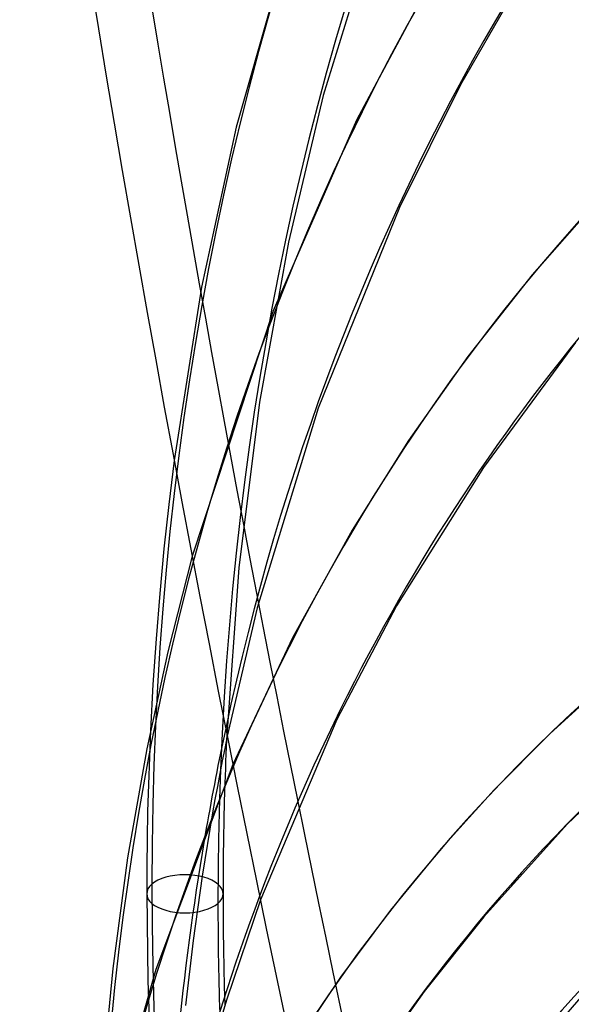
# Model space of a CAD drawing. Header units: millimetres. Extents: x -163 to 160, y -206 to 203.
# Tile 54 of 97: x -30 to -21, y 42 to 59. Entities that reach past the tile are written whole.
import ezdxf

# ---------------------------------------------------------------- set-up
doc = ezdxf.new("R2010")
doc.units = ezdxf.units.MM
doc.layers.add('MAIN-1', color=7, linetype='Continuous')
doc.layers.add('MAIN-2', color=7, linetype='Continuous')

msp = doc.modelspace()

# ---------------------------------------------------------------- linework, layer by layer
at = {"layer": 'MAIN-1'}
for p, q in [((-27.166, 51.402), (-27.256, 50.668)), ((-27.256, 50.668), (-27.336, 49.932)), ((-27.336, 49.932), (-27.407, 49.187)), ((-26.867, 49.813), (-27.274, 48.22)), ((-27.407, 49.187), (-27.468, 48.432)), ((-27.468, 48.432), (-27.519, 47.672)), ((-27.274, 48.22), (-27.621, 46.603)), ((-27.519, 47.672), (-27.56, 46.91)), ((-26.284, 46.812), (-26.325, 46.61)), ((-26.296, 46.753), (-26.301, 46.634)), ((-27.621, 46.603), (-27.94, 44.787)), ((-26.325, 46.61), (-26.366, 46.402)), ((-26.301, 46.634), (-26.306, 46.514)), ((-26.366, 46.402), (-26.407, 46.191)), ((-26.311, 46.394), (-26.315, 46.274)), ((-26.306, 46.514), (-26.311, 46.394)), ((-26.191, 46.345), (-27.469, 42.932)), ((-26.315, 46.274), (-26.32, 46.153)), ((-26.407, 46.191), (-26.448, 45.976)), ((-26.32, 46.153), (-26.324, 46.032)), ((-26.448, 45.976), (-26.488, 45.759)), ((-26.488, 45.759), (-26.527, 45.541)), ((-27.94, 44.787), (-28.189, 42.949)), ((-25.733, 44.092), (-26.293, 42.44)), ((-28.189, 42.949), (-28.371, 41.067)), ((-27.469, 42.932), (-28.216, 40.308)), ((-26.293, 42.44), (-26.753, 40.895))]:
    msp.add_line(p, q, dxfattribs=at)
for centre, major_axis, ratio, start_param, end_param in [((-0.5, -0.433), (86.414, -99.783), 0.75, 0.713724, 3.388402), ((20.899, 48.515), (28.7, -128.924), 0.352244, -1.958773, -1.568352), ((-27, -23.383), (-83.796, 96.759), 0.75, -3.141592, -0.857072), ((-27, -23.383), (83.141, -96.003), 0.75, 0, 2.284521), ((-27, -23.383), (-83.796, 96.759), 0.75, 0, 2.284521), ((-27, -23.383), (83.141, -96.003), 0.75, -3.141592, -0.857072), ((25.124, 21.758), (39.658, -45.793), 0.75, -2.626242, -2.592212), ((31.524, 27.3), (43.815, -50.594), 0.75, -2.466382, -2.458928), ((18.724, 16.215), (35.501, -40.993), 0.75, -2.755232, -2.581615)]:
    msp.add_ellipse(centre, major_axis=major_axis, ratio=ratio, start_param=start_param, end_param=end_param, dxfattribs=at)
at = {"layer": 'MAIN-2'}
for p, q in [((-23.555, 61.151), (-24.691, 57.479)), ((-25.185, 60.279), (-26.136, 56.948)), ((-21.301, 59.572), (-22.403, 57.656)), ((-22.951, 59.285), (-24.132, 57.069)), ((-22.403, 57.656), (-23.418, 55.614)), ((-24.691, 57.479), (-25.266, 55.038)), ((-24.132, 57.069), (-25.52, 53.896)), ((-26.136, 56.948), (-26.709, 54.288)), ((-20.072, 55.789), (-21.213, 54.493)), ((-23.418, 55.614), (-24.769, 52.272)), ((-25.266, 55.038), (-25.746, 52.376)), ((-21.213, 54.493), (-22.285, 53.132)), ((-26.709, 54.288), (-27.166, 51.402)), ((-25.52, 53.896), (-26.867, 49.813)), ((-20.493, 53.368), (-22.019, 51.288)), ((-22.285, 53.132), (-23.269, 51.737)), ((-25.746, 52.376), (-26.091, 49.616)), ((-24.769, 52.272), (-25.785, 48.948)), ((-23.269, 51.737), (-24.208, 50.245)), ((-22.019, 51.288), (-23.47, 48.985)), ((-24.208, 50.245), (-25.2, 48.452)), ((-26.091, 49.616), (-26.296, 46.753)), ((-25.785, 48.948), (-26.284, 46.812)), ((-23.47, 48.985), (-24.459, 47.092)), ((-25.2, 48.452), (-26.191, 46.345)), ((-19.955, 47.736), (-20.921, 46.851)), ((-24.459, 47.092), (-25.733, 44.092)), ((-27.56, 46.91), (-27.579, 46.463)), ((-20.921, 46.851), (-21.844, 45.92)), ((-19.234, 46.679), (-20.63, 45.351)), ((-27.579, 46.463), (-27.595, 46.012)), ((-27.595, 46.012), (-27.607, 45.559)), ((-26.324, 46.032), (-26.333, 45.727)), ((-21.844, 45.92), (-22.728, 44.943)), ((-26.333, 45.727), (-26.34, 45.421)), ((-27.607, 45.559), (-27.616, 45.104)), ((-26.527, 45.541), (-26.702, 44.483)), ((-26.34, 45.421), (-26.346, 45.114)), ((-20.63, 45.351), (-22.017, 43.808)), ((-27.616, 45.104), (-27.622, 44.647)), ((-26.346, 45.114), (-26.35, 44.806)), ((-22.728, 44.943), (-23.571, 43.919)), ((-26.35, 44.806), (-26.353, 44.499)), ((-27.622, 44.647), (-27.623, 44.191)), ((-26.702, 44.483), (-26.853, 43.415)), ((-26.353, 44.499), (-26.353, 44.191)), ((-27.623, 44.191), (-27.606, 42.74)), ((-26.353, 44.191), (-26.353, 43.884)), ((-23.571, 43.919), (-24.401, 42.805)), ((-26.353, 43.884), (-26.35, 43.576)), ((-22.017, 43.808), (-23.006, 42.566)), ((-26.35, 43.576), (-26.346, 43.268)), ((-26.853, 43.415), (-26.98, 42.331)), ((-26.346, 43.268), (-26.34, 42.96)), ((-26.34, 42.96), (-26.333, 42.651)), ((-24.401, 42.805), (-25.21, 41.602)), ((-27.606, 42.74), (-27.553, 41.28)), ((-26.333, 42.651), (-26.324, 42.341)), ((-23.006, 42.566), (-23.641, 41.674))]:
    msp.add_line(p, q, dxfattribs=at)
for centre, major_axis, ratio, start_param, end_param in [((0, 0), (-85.76, 99.027), 0.75, -2.427868, 0.713724), ((21.813, 48.719), (-28.7, 128.924), 0.352244, 1.007187, 1.573241), ((31.524, 27.3), (-57.617, 66.53), 0.75, -0.02837, 0.713724), ((31.524, 27.3), (-51.132, 59.042), 0.75, -0.022874, 0.713724), ((31.524, 27.3), (-44.647, 51.554), 0.75, 0.000145, 0.713724), ((31.524, 27.3), (43.815, -50.594), 0.75, -3.141447, -2.466382), ((25.124, 21.758), (-40.49, 46.753), 0.75, -0.012046, 0.713724), ((25.124, 21.758), (39.658, -45.793), 0.75, 3.128432, 3.656943), ((18.724, 16.215), (-36.333, 41.953), 0.75, -0.005096, 0.713724), ((18.724, 16.215), (35.501, -40.993), 0.75, 3.135106, 3.527954), ((31.524, 27.3), (-57.617, 66.53), 0.75, 0.713724, 1.455819), ((12.324, 10.673), (-32.176, 37.153), 0.75, 0.003684, 0.713724), ((31.524, 27.3), (-51.132, 59.042), 0.75, 0.713724, 1.450323), ((12.324, 10.673), (31.344, -36.193), 0.75, -3.133607, -2.888186), ((31.524, 27.3), (43.815, -50.594), 0.75, -2.458928, -2.427868), ((25.124, 21.758), (39.658, -45.793), 0.75, -2.592212, -2.458887), ((12.091, 10.471), (29.931, -34.561), 0.75, -3.132512, -2.427868), ((11.586, 10.033), (-29.931, 34.561), 0.75, -0.000014, 0.282393), ((-26.988, 44.191), (-0.635, 0), 0.5, 2.617994, 5.759587), ((-26.988, 44.191), (-0.635, 0), 0.5, -0.523599, 2.617994), ((31.524, 27.3), (-44.647, 51.554), 0.75, 0.713724, 1.443228), ((31.524, 27.3), (43.815, -50.594), 0.75, -2.427868, -2.394282), ((12.324, 10.673), (-28.019, 32.353), 0.75, 0.017465, 0.713724)]:
    msp.add_ellipse(centre, major_axis=major_axis, ratio=ratio, start_param=start_param, end_param=end_param, dxfattribs=at)

doc.saveas('drawing.dxf')
